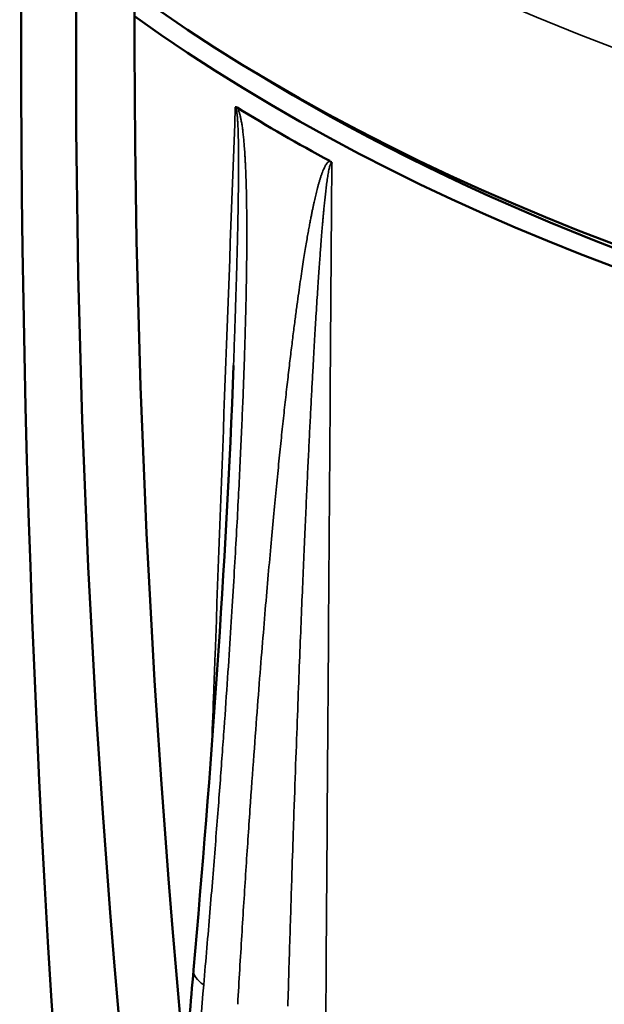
# Model space of a CAD drawing. Header units: millimetres. Extents: x 40 to 2195, y 40 to 1687.
# Tile 78 of 185: x 242 to 264, y 1375 to 1411. Entities that reach past the tile are written whole.
import ezdxf

# ---------------------------------------------------------------- set-up
doc = ezdxf.new("R2010")
doc.units = ezdxf.units.MM
doc.header["$LTSCALE"] = 8
doc.layers.add('Visible (ISO)', color=7, linetype='Continuous', lineweight=50)
doc.layers.add('Visible Narrow (ISO)', color=7, linetype='Continuous', lineweight=35)

msp = doc.modelspace()

# ---------------------------------------------------------------- linework, layer by layer
at = {"layer": 'Visible (ISO)'}
for centre, major_axis, ratio, start_param, end_param in [((497.911, 1281.835), (161.992, -316.297), 0.608065, 3.774771, 4.140386), ((495.787, 1280.608), (161.992, -316.297), 0.608065, 3.774771, 4.140386), ((641.838, 1179.246), (282.5, -489.304), 0.57735, 3.795019, 4.058963), ((639.717, 1178.021), (282.5, -489.304), 0.57735, 3.795019, 4.058963), ((304.902, 1438.688), (74.974, 0), 0.57735, 3.818402, 6.301703), ((304.902, 1437.871), (75, 0), 0.57735, 3.818793, 6.31113), ((304.902, 1437.871), (-74, 0), 0.57735, 0.752637, 2.388956), ((304.902, 1437.055), (-75.026, 0), 0.57735, 0.753671, 0.817121)]:
    msp.add_ellipse(centre, major_axis=major_axis, ratio=ratio, start_param=start_param, end_param=end_param, dxfattribs=at)
for points in [[(250.122, 1407.424), (250.127, 1407.428), (250.141, 1407.432), (250.166, 1407.427), (250.184, 1407.418), (250.194, 1407.412)], [(248.603, 1376.02), (249.236, 1383.269), (249.781, 1390.581), (250.057, 1398.029)], [(248.291, 1372.446), (248.395, 1373.637), (248.499, 1374.829), (248.603, 1376.02)]]:
    msp.add_open_spline(points, degree=3, dxfattribs=at)
msp.add_open_spline([(253.559, 1405.469), (253.573, 1405.462), (253.586, 1405.453), (253.615, 1405.427), (253.624, 1405.414), (253.631, 1405.403), (253.633, 1405.399), (253.635, 1405.395)], degree=3, knots=[0, 0, 0, 0, 0.00545538, 0.00545538, 0.01237603, 0.01237603, 0.01543283, 0.01543283, 0.01543283, 0.01543283], dxfattribs=at)
at = {"layer": 'Visible Narrow (ISO)'}
for centre, major_axis, ratio, start_param, end_param in [((304.902, 1447.261), (72.751, 0), 0.57735, 3.783783, 4.633084), ((304.902, 1445.671), (74.75, 0), 0.57735, 3.816698, 4.634856), ((249.898, 1375.907), (-1.295, 0.113), 0.535169, 6.283185, 7.105189)]:
    msp.add_ellipse(centre, major_axis=major_axis, ratio=ratio, start_param=start_param, end_param=end_param, dxfattribs=at)
for points, knots in [([(248.972, 1375.476), (249.052, 1376.383), (249.126, 1377.258), (249.197, 1378.108), (249.268, 1378.958), (249.334, 1379.781), (249.396, 1380.566), (249.458, 1381.35), (249.515, 1382.095), (249.568, 1382.802), (249.62, 1383.509), (249.669, 1384.179), (249.714, 1384.816), (249.759, 1385.453), (249.801, 1386.059), (249.84, 1386.636), (249.879, 1387.214), (249.915, 1387.765), (249.949, 1388.292), (249.982, 1388.82), (250.014, 1389.323), (250.043, 1389.807), (250.072, 1390.29), (250.099, 1390.753), (250.125, 1391.197), (250.15, 1391.642), (250.174, 1392.067), (250.196, 1392.477), (250.218, 1392.887), (250.238, 1393.28), (250.257, 1393.659), (250.276, 1394.039), (250.294, 1394.404), (250.311, 1394.758), (250.327, 1395.111), (250.343, 1395.453), (250.357, 1395.785), (250.371, 1396.118), (250.385, 1396.442), (250.398, 1396.758), (250.41, 1397.073), (250.422, 1397.381), (250.432, 1397.678), (250.443, 1397.974), (250.453, 1398.26), (250.461, 1398.53), (250.47, 1398.8), (250.478, 1399.056), (250.484, 1399.297), (250.491, 1399.539), (250.497, 1399.767), (250.502, 1399.983), (250.508, 1400.2), (250.512, 1400.405), (250.516, 1400.6), (250.52, 1400.795), (250.523, 1400.981), (250.526, 1401.158), (250.529, 1401.335), (250.531, 1401.503), (250.533, 1401.664), (250.535, 1401.825), (250.537, 1401.978), (250.538, 1402.124), (250.539, 1402.271), (250.54, 1402.41), (250.54, 1402.544), (250.541, 1402.678), (250.541, 1402.805), (250.541, 1402.928), (250.541, 1403.05), (250.54, 1403.167), (250.54, 1403.279), (250.539, 1403.39), (250.538, 1403.497), (250.537, 1403.6), (250.536, 1403.702), (250.535, 1403.8), (250.534, 1403.894), (250.532, 1403.987), (250.531, 1404.077), (250.529, 1404.163), (250.528, 1404.25), (250.526, 1404.332), (250.524, 1404.412), (250.522, 1404.491), (250.52, 1404.567), (250.518, 1404.64), (250.516, 1404.714), (250.514, 1404.784), (250.511, 1404.851), (250.509, 1404.919), (250.507, 1404.984), (250.504, 1405.046), (250.502, 1405.108), (250.499, 1405.168), (250.497, 1405.225), (250.494, 1405.283), (250.492, 1405.338), (250.489, 1405.39), (250.486, 1405.443), (250.483, 1405.494), (250.481, 1405.543), (250.478, 1405.592), (250.475, 1405.639), (250.472, 1405.684), (250.47, 1405.729), (250.467, 1405.773), (250.464, 1405.815), (250.461, 1405.857), (250.458, 1405.897), (250.455, 1405.937), (250.452, 1405.976), (250.449, 1406.014), (250.446, 1406.051), (250.443, 1406.088), (250.44, 1406.124), (250.437, 1406.159), (250.434, 1406.194), (250.431, 1406.228), (250.428, 1406.262), (250.425, 1406.296), (250.421, 1406.329), (250.418, 1406.361), (250.415, 1406.394), (250.411, 1406.427), (250.408, 1406.459), (250.404, 1406.491), (250.4, 1406.522), (250.396, 1406.554), (250.393, 1406.585), (250.389, 1406.616), (250.385, 1406.645), (250.381, 1406.675), (250.376, 1406.704), (250.372, 1406.733), (250.368, 1406.761), (250.364, 1406.788), (250.36, 1406.814), (250.356, 1406.84), (250.352, 1406.865), (250.347, 1406.889), (250.343, 1406.913), (250.339, 1406.936), (250.335, 1406.958), (250.33, 1406.98), (250.326, 1407.001), (250.322, 1407.022), (250.318, 1407.042), (250.313, 1407.062), (250.309, 1407.081), (250.304, 1407.101), (250.3, 1407.119), (250.295, 1407.138), (250.29, 1407.157), (250.285, 1407.176), (250.28, 1407.195), (250.274, 1407.213), (250.269, 1407.232), (250.263, 1407.25), (250.257, 1407.269), (250.251, 1407.287), (250.244, 1407.306), (250.237, 1407.324), (250.229, 1407.342), (250.221, 1407.36), (250.213, 1407.377), (250.204, 1407.395), (250.194, 1407.412)], [0, 0, 0, 0, 0.0178571, 0.0178571, 0.0178571, 0.0357143, 0.0357143, 0.0357143, 0.0535714, 0.0535714, 0.0535714, 0.0714286, 0.0714286, 0.0714286, 0.0892857, 0.0892857, 0.0892857, 0.1071429, 0.1071429, 0.1071429, 0.125, 0.125, 0.125, 0.1428571, 0.1428571, 0.1428571, 0.1607143, 0.1607143, 0.1607143, 0.1785714, 0.1785714, 0.1785714, 0.1964286, 0.1964286, 0.1964286, 0.2142857, 0.2142857, 0.2142857, 0.2321429, 0.2321429, 0.2321429, 0.25, 0.25, 0.25, 0.2678571, 0.2678571, 0.2678571, 0.2857143, 0.2857143, 0.2857143, 0.3035714, 0.3035714, 0.3035714, 0.3214286, 0.3214286, 0.3214286, 0.3392857, 0.3392857, 0.3392857, 0.3571429, 0.3571429, 0.3571429, 0.375, 0.375, 0.375, 0.3928571, 0.3928571, 0.3928571, 0.4107143, 0.4107143, 0.4107143, 0.4285714, 0.4285714, 0.4285714, 0.4464286, 0.4464286, 0.4464286, 0.4642857, 0.4642857, 0.4642857, 0.4821429, 0.4821429, 0.4821429, 0.5, 0.5, 0.5, 0.5178571, 0.5178571, 0.5178571, 0.5357143, 0.5357143, 0.5357143, 0.5535714, 0.5535714, 0.5535714, 0.5714286, 0.5714286, 0.5714286, 0.5892857, 0.5892857, 0.5892857, 0.6071429, 0.6071429, 0.6071429, 0.625, 0.625, 0.625, 0.6428571, 0.6428571, 0.6428571, 0.6607143, 0.6607143, 0.6607143, 0.6785714, 0.6785714, 0.6785714, 0.6964286, 0.6964286, 0.6964286, 0.7142857, 0.7142857, 0.7142857, 0.7321429, 0.7321429, 0.7321429, 0.75, 0.75, 0.75, 0.7678571, 0.7678571, 0.7678571, 0.7857143, 0.7857143, 0.7857143, 0.8035714, 0.8035714, 0.8035714, 0.8214286, 0.8214286, 0.8214286, 0.8392857, 0.8392857, 0.8392857, 0.8571429, 0.8571429, 0.8571429, 0.875, 0.875, 0.875, 0.8928571, 0.8928571, 0.8928571, 0.9107143, 0.9107143, 0.9107143, 0.9285714, 0.9285714, 0.9285714, 0.9464286, 0.9464286, 0.9464286, 0.9642857, 0.9642857, 0.9642857, 0.9821429, 0.9821429, 0.9821429, 0.9999743, 0.9999743, 0.9999743, 0.9999743]), ([(250.122, 1407.424), (249.88, 1400.901), (249.634, 1394.23), (249.385, 1387.483), (249.369, 1387.048), (249.353, 1386.612), (249.337, 1386.177), (249.314, 1385.551), (249.291, 1384.924), (249.267, 1384.297)], [0, 0, 0, 0, 0.3131511, 0.3131511, 0.3131511, 0.3333333, 0.3333333, 0.3333333, 0.3623491, 0.3623491, 0.3623491, 0.3623491]), ([(250.057, 1398.029), (250.061, 1398.124), (250.075, 1398.509), (250.098, 1399.146), (250.122, 1399.878), (250.143, 1400.529), (250.161, 1401.115), (250.176, 1401.645), (250.189, 1402.124), (250.2, 1402.558), (250.209, 1402.954), (250.216, 1403.315), (250.222, 1403.645), (250.227, 1403.946), (250.231, 1404.22), (250.234, 1404.472), (250.237, 1404.703), (250.238, 1404.915), (250.24, 1405.111), (250.24, 1405.29), (250.24, 1405.455), (250.24, 1405.607), (250.239, 1405.746), (250.238, 1405.875), (250.237, 1405.994), (250.235, 1406.105), (250.234, 1406.209), (250.232, 1406.308), (250.229, 1406.402), (250.227, 1406.494), (250.224, 1406.583), (250.221, 1406.67), (250.217, 1406.753), (250.213, 1406.83), (250.209, 1406.9), (250.205, 1406.965), (250.201, 1407.024), (250.196, 1407.078), (250.191, 1407.129), (250.186, 1407.179), (250.18, 1407.227), (250.173, 1407.275), (250.164, 1407.32), (250.154, 1407.363), (250.141, 1407.402), (250.129, 1407.42), (250.122, 1407.424)], [0.2399365, 0.2399365, 0.2399365, 0.2399365, 0.245614, 0.2631579, 0.2807018, 0.2982456, 0.3157895, 0.3333333, 0.3508772, 0.3684211, 0.3859649, 0.4035088, 0.4210526, 0.4385965, 0.4561404, 0.4736842, 0.4912281, 0.5087719, 0.5263158, 0.5438596, 0.5614035, 0.5789474, 0.5964912, 0.6140351, 0.6315789, 0.6491228, 0.6666667, 0.6842105, 0.7017544, 0.7192982, 0.7368421, 0.754386, 0.7719298, 0.7894737, 0.8070175, 0.8245614, 0.8421053, 0.8596491, 0.877193, 0.8947368, 0.9122807, 0.9298246, 0.9473684, 0.9649123, 0.9824561, 1, 1, 1, 1]), ([(253.559, 1405.469), (253.543, 1405.464), (253.528, 1405.455), (253.514, 1405.443), (253.5, 1405.432), (253.485, 1405.418), (253.471, 1405.402), (253.457, 1405.386), (253.444, 1405.367), (253.43, 1405.346), (253.417, 1405.325), (253.403, 1405.302), (253.39, 1405.277), (253.377, 1405.252), (253.364, 1405.226), (253.351, 1405.197), (253.338, 1405.169), (253.325, 1405.14), (253.313, 1405.109), (253.3, 1405.078), (253.288, 1405.046), (253.276, 1405.014), (253.264, 1404.981), (253.252, 1404.947), (253.241, 1404.913), (253.229, 1404.879), (253.218, 1404.844), (253.207, 1404.809), (253.196, 1404.774), (253.185, 1404.738), (253.175, 1404.702), (253.164, 1404.666), (253.154, 1404.63), (253.144, 1404.595), (253.134, 1404.559), (253.125, 1404.523), (253.115, 1404.488), (253.106, 1404.453), (253.097, 1404.418), (253.088, 1404.383), (253.079, 1404.349), (253.071, 1404.314), (253.063, 1404.28), (253.054, 1404.246), (253.046, 1404.212), (253.038, 1404.177), (253.03, 1404.143), (253.022, 1404.108), (253.014, 1404.073), (253.006, 1404.038), (252.997, 1404.002), (252.989, 1403.965), (252.981, 1403.928), (252.973, 1403.89), (252.964, 1403.851), (252.956, 1403.812), (252.947, 1403.771), (252.938, 1403.729), (252.93, 1403.687), (252.921, 1403.643), (252.911, 1403.596), (252.902, 1403.55), (252.892, 1403.502), (252.882, 1403.451), (252.872, 1403.4), (252.862, 1403.347), (252.851, 1403.291), (252.84, 1403.234), (252.829, 1403.175), (252.818, 1403.113), (252.806, 1403.05), (252.794, 1402.985), (252.782, 1402.915), (252.769, 1402.846), (252.756, 1402.772), (252.743, 1402.695), (252.729, 1402.618), (252.715, 1402.536), (252.701, 1402.451), (252.687, 1402.365), (252.672, 1402.274), (252.656, 1402.179), (252.641, 1402.084), (252.625, 1401.983), (252.608, 1401.878), (252.592, 1401.772), (252.574, 1401.662), (252.557, 1401.545), (252.539, 1401.429), (252.521, 1401.306), (252.502, 1401.178), (252.483, 1401.05), (252.464, 1400.915), (252.444, 1400.774), (252.424, 1400.633), (252.404, 1400.486), (252.382, 1400.331), (252.361, 1400.176), (252.34, 1400.015), (252.317, 1399.846), (252.295, 1399.677), (252.272, 1399.5), (252.249, 1399.316), (252.225, 1399.132), (252.201, 1398.939), (252.177, 1398.738), (252.152, 1398.537), (252.126, 1398.327), (252.1, 1398.108), (252.074, 1397.888), (252.048, 1397.659), (252.02, 1397.421), (251.993, 1397.183), (251.965, 1396.936), (251.937, 1396.683), (251.909, 1396.429), (251.881, 1396.169), (251.853, 1395.902), (251.824, 1395.636), (251.795, 1395.361), (251.766, 1395.078), (251.737, 1394.795), (251.707, 1394.502), (251.677, 1394.199), (251.647, 1393.896), (251.616, 1393.582), (251.584, 1393.255), (251.553, 1392.929), (251.521, 1392.59), (251.488, 1392.237), (251.455, 1391.884), (251.421, 1391.516), (251.387, 1391.133), (251.353, 1390.75), (251.317, 1390.351), (251.281, 1389.935), (251.245, 1389.519), (251.209, 1389.085), (251.171, 1388.63), (251.133, 1388.176), (251.094, 1387.701), (251.054, 1387.2), (251.014, 1386.7), (250.973, 1386.173), (250.93, 1385.615), (250.887, 1385.058), (250.843, 1384.468), (250.798, 1383.841), (250.752, 1383.214), (250.704, 1382.55), (250.656, 1381.846), (250.607, 1381.143), (250.557, 1380.401), (250.507, 1379.635), (250.457, 1378.869), (250.407, 1378.079), (250.358, 1377.266), (250.308, 1376.454), (250.259, 1375.619), (250.21, 1374.762)], [0.0000635, 0.0000635, 0.0000635, 0.0000635, 0.0188679, 0.0188679, 0.0188679, 0.0377358, 0.0377358, 0.0377358, 0.0566038, 0.0566038, 0.0566038, 0.0754717, 0.0754717, 0.0754717, 0.0943396, 0.0943396, 0.0943396, 0.1132075, 0.1132075, 0.1132075, 0.1320755, 0.1320755, 0.1320755, 0.1509434, 0.1509434, 0.1509434, 0.1698113, 0.1698113, 0.1698113, 0.1886792, 0.1886792, 0.1886792, 0.2075472, 0.2075472, 0.2075472, 0.2264151, 0.2264151, 0.2264151, 0.245283, 0.245283, 0.245283, 0.2641509, 0.2641509, 0.2641509, 0.2830189, 0.2830189, 0.2830189, 0.3018868, 0.3018868, 0.3018868, 0.3207547, 0.3207547, 0.3207547, 0.3396226, 0.3396226, 0.3396226, 0.3584906, 0.3584906, 0.3584906, 0.3773585, 0.3773585, 0.3773585, 0.3962264, 0.3962264, 0.3962264, 0.4150943, 0.4150943, 0.4150943, 0.4339623, 0.4339623, 0.4339623, 0.4528302, 0.4528302, 0.4528302, 0.4716981, 0.4716981, 0.4716981, 0.490566, 0.490566, 0.490566, 0.509434, 0.509434, 0.509434, 0.5283019, 0.5283019, 0.5283019, 0.5471698, 0.5471698, 0.5471698, 0.5660377, 0.5660377, 0.5660377, 0.5849057, 0.5849057, 0.5849057, 0.6037736, 0.6037736, 0.6037736, 0.6226415, 0.6226415, 0.6226415, 0.6415094, 0.6415094, 0.6415094, 0.6603774, 0.6603774, 0.6603774, 0.6792453, 0.6792453, 0.6792453, 0.6981132, 0.6981132, 0.6981132, 0.7169811, 0.7169811, 0.7169811, 0.7358491, 0.7358491, 0.7358491, 0.754717, 0.754717, 0.754717, 0.7735849, 0.7735849, 0.7735849, 0.7924528, 0.7924528, 0.7924528, 0.8113208, 0.8113208, 0.8113208, 0.8301887, 0.8301887, 0.8301887, 0.8490566, 0.8490566, 0.8490566, 0.8679245, 0.8679245, 0.8679245, 0.8867925, 0.8867925, 0.8867925, 0.9056604, 0.9056604, 0.9056604, 0.9245283, 0.9245283, 0.9245283, 0.9433962, 0.9433962, 0.9433962, 0.9622642, 0.9622642, 0.9622642, 0.9811321, 0.9811321, 0.9811321, 1, 1, 1, 1]), ([(253.635, 1405.395), (253.627, 1405.4), (253.62, 1405.398), (253.612, 1405.392), (253.605, 1405.386), (253.598, 1405.376), (253.591, 1405.363), (253.584, 1405.35), (253.578, 1405.334), (253.572, 1405.317), (253.566, 1405.299), (253.56, 1405.279), (253.554, 1405.257), (253.548, 1405.235), (253.542, 1405.21), (253.536, 1405.184), (253.53, 1405.157), (253.524, 1405.129), (253.518, 1405.099), (253.513, 1405.069), (253.507, 1405.037), (253.501, 1405.005), (253.496, 1404.972), (253.49, 1404.938), (253.485, 1404.904), (253.479, 1404.869), (253.474, 1404.833), (253.469, 1404.797), (253.464, 1404.761), (253.458, 1404.724), (253.453, 1404.687), (253.448, 1404.649), (253.444, 1404.612), (253.439, 1404.574), (253.434, 1404.536), (253.429, 1404.498), (253.425, 1404.46), (253.42, 1404.422), (253.416, 1404.384), (253.411, 1404.346), (253.407, 1404.309), (253.403, 1404.272), (253.399, 1404.235), (253.395, 1404.199), (253.391, 1404.162), (253.387, 1404.126), (253.383, 1404.091), (253.38, 1404.055), (253.376, 1404.019), (253.372, 1403.983), (253.369, 1403.947), (253.365, 1403.911), (253.361, 1403.874), (253.358, 1403.838), (253.354, 1403.8), (253.351, 1403.772), (253.349, 1403.744), (253.346, 1403.715), (253.345, 1403.705), (253.344, 1403.694), (253.343, 1403.683), (253.339, 1403.643), (253.335, 1403.602), (253.331, 1403.559), (253.327, 1403.517), (253.323, 1403.472), (253.319, 1403.426), (253.315, 1403.379), (253.311, 1403.33), (253.306, 1403.279), (253.302, 1403.228), (253.297, 1403.175), (253.292, 1403.118), (253.287, 1403.062), (253.283, 1403.003), (253.277, 1402.94), (253.272, 1402.878), (253.267, 1402.812), (253.261, 1402.742), (253.256, 1402.673), (253.25, 1402.599), (253.244, 1402.522), (253.238, 1402.445), (253.232, 1402.364), (253.225, 1402.278), (253.219, 1402.192), (253.212, 1402.102), (253.205, 1402.006), (253.198, 1401.911), (253.191, 1401.811), (253.183, 1401.705), (253.176, 1401.6), (253.168, 1401.489), (253.16, 1401.373), (253.152, 1401.256), (253.143, 1401.134), (253.135, 1401.006), (253.126, 1400.878), (253.117, 1400.743), (253.108, 1400.603), (253.099, 1400.462), (253.09, 1400.314), (253.08, 1400.16), (253.07, 1400.005), (253.06, 1399.844), (253.05, 1399.675), (253.04, 1399.506), (253.029, 1399.33), (253.018, 1399.145), (253.008, 1398.961), (252.996, 1398.769), (252.985, 1398.568), (252.974, 1398.368), (252.962, 1398.158), (252.95, 1397.939), (252.938, 1397.72), (252.925, 1397.491), (252.912, 1397.253), (252.9, 1397.015), (252.887, 1396.768), (252.873, 1396.514), (252.86, 1396.261), (252.847, 1396), (252.833, 1395.733), (252.82, 1395.466), (252.806, 1395.192), (252.793, 1394.909), (252.779, 1394.625), (252.765, 1394.333), (252.75, 1394.03), (252.736, 1393.728), (252.721, 1393.414), (252.707, 1393.089), (252.692, 1392.763), (252.676, 1392.425), (252.661, 1392.073), (252.645, 1391.721), (252.629, 1391.355), (252.612, 1390.973), (252.596, 1390.592), (252.579, 1390.194), (252.562, 1389.78), (252.544, 1389.365), (252.527, 1388.933), (252.508, 1388.481), (252.49, 1388.028), (252.471, 1387.556), (252.452, 1387.058), (252.433, 1386.56), (252.413, 1386.037), (252.392, 1385.482), (252.371, 1384.928), (252.35, 1384.342), (252.327, 1383.719), (252.305, 1383.096), (252.281, 1382.435), (252.257, 1381.736), (252.251, 1381.557), (252.245, 1381.376), (252.239, 1381.193), (252.221, 1380.658), (252.202, 1380.104), (252.184, 1379.537), (252.159, 1378.775), (252.134, 1377.989), (252.109, 1377.181), (252.084, 1376.373), (252.059, 1375.544), (252.035, 1374.692)], [0.0001423, 0.0001423, 0.0001423, 0.0001423, 0.0185185, 0.0185185, 0.0185185, 0.037037, 0.037037, 0.037037, 0.0555556, 0.0555556, 0.0555556, 0.0740741, 0.0740741, 0.0740741, 0.0925926, 0.0925926, 0.0925926, 0.1111111, 0.1111111, 0.1111111, 0.1296296, 0.1296296, 0.1296296, 0.1481481, 0.1481481, 0.1481481, 0.1666667, 0.1666667, 0.1666667, 0.1851852, 0.1851852, 0.1851852, 0.2037037, 0.2037037, 0.2037037, 0.2222222, 0.2222222, 0.2222222, 0.2407407, 0.2407407, 0.2407407, 0.2592593, 0.2592593, 0.2592593, 0.2777778, 0.2777778, 0.2777778, 0.2962963, 0.2962963, 0.2962963, 0.3148148, 0.3148148, 0.3148148, 0.3333333, 0.3333333, 0.3333333, 0.3468569, 0.3468569, 0.3468569, 0.3518519, 0.3518519, 0.3518519, 0.3703704, 0.3703704, 0.3703704, 0.3888889, 0.3888889, 0.3888889, 0.4074074, 0.4074074, 0.4074074, 0.4259259, 0.4259259, 0.4259259, 0.4444444, 0.4444444, 0.4444444, 0.462963, 0.462963, 0.462963, 0.4814815, 0.4814815, 0.4814815, 0.5, 0.5, 0.5, 0.5185185, 0.5185185, 0.5185185, 0.537037, 0.537037, 0.537037, 0.5555556, 0.5555556, 0.5555556, 0.5740741, 0.5740741, 0.5740741, 0.5925926, 0.5925926, 0.5925926, 0.6111111, 0.6111111, 0.6111111, 0.6296296, 0.6296296, 0.6296296, 0.6481481, 0.6481481, 0.6481481, 0.6666667, 0.6666667, 0.6666667, 0.6851852, 0.6851852, 0.6851852, 0.7037037, 0.7037037, 0.7037037, 0.7222222, 0.7222222, 0.7222222, 0.7407407, 0.7407407, 0.7407407, 0.7592593, 0.7592593, 0.7592593, 0.7777778, 0.7777778, 0.7777778, 0.7962963, 0.7962963, 0.7962963, 0.8148148, 0.8148148, 0.8148148, 0.8333333, 0.8333333, 0.8333333, 0.8518519, 0.8518519, 0.8518519, 0.8703704, 0.8703704, 0.8703704, 0.8888889, 0.8888889, 0.8888889, 0.9074074, 0.9074074, 0.9074074, 0.9259259, 0.9259259, 0.9259259, 0.9444444, 0.9444444, 0.9444444, 0.9491731, 0.9491731, 0.9491731, 0.962963, 0.962963, 0.962963, 0.9814815, 0.9814815, 0.9814815, 1, 1, 1, 1]), ([(253.158, 1337.12), (253.199, 1343.037), (253.239, 1348.857), (253.278, 1354.535), (253.318, 1360.213), (253.356, 1365.75), (253.395, 1371.279), (253.434, 1376.808), (253.472, 1382.331), (253.512, 1387.999), (253.552, 1393.668), (253.593, 1399.484), (253.635, 1405.395)], [0, 0, 0, 0, 0.25, 0.25, 0.25, 0.5, 0.5, 0.5, 0.75, 0.75, 0.75, 1, 1, 1, 1])]:
    msp.add_open_spline(points, degree=3, knots=knots, dxfattribs=at)
msp.add_open_spline([(248.511, 1370.204), (248.665, 1371.964), (248.819, 1373.722), (248.972, 1375.476)], degree=3, dxfattribs=at)

doc.saveas('drawing.dxf')
